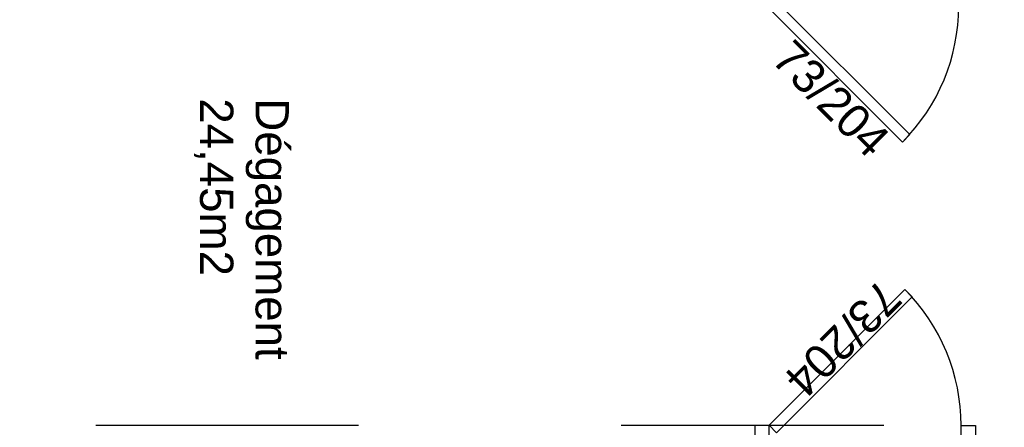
# Model space of a CAD drawing. Header units: millimetres. Extents: x -15 to 127, y -65 to 67.
# Tile 145 of 256: x 38.581 to 38.956, y -50.55 to -50.395. Entities that reach past the tile are written whole.
import ezdxf

# ---------------------------------------------------------------- set-up
doc = ezdxf.new("R2010")
doc.units = ezdxf.units.MM
doc.header["$MEASUREMENT"] = 0
doc.linetypes.add('PC_DASH_2', pattern=[0.125, 0.055556, -0.069444])
doc.layers.add('Calque 5', color=7, linetype='Continuous')
doc.styles.get("Standard").update_dxf_attribs({"font": 'BKANT.TTF'})

# ---------------------------------------------------------------- blocks, each defined once
blk = doc.blocks.new('PD_27588')
at = {"layer": 'Calque 5', "color": 0}
for points in [[(15.07892, -36.69663), (15.08175, -36.69946), (15.13337, -36.64784), (15.13054, -36.64501), (15.07892, -36.69663)], [(15.07349, -36.69666), (15.07349, -36.70216), (15.08049, -36.70216), (15.08049, -36.70066), (15.07899, -36.70066), (15.07899, -36.69666), (15.07349, -36.69666)], [(15.15749, -36.69666), (15.15749, -36.70216), (15.15049, -36.70216), (15.15049, -36.70066), (15.15199, -36.70066), (15.15199, -36.69666), (15.15749, -36.69666)]]:
    blk.add_lwpolyline(points, dxfattribs=at)
blk.add_arc((15.07899, -36.69666), 0.073, 0, 45.0533, dxfattribs=at)
blk.add_point((15.07349, -36.70216), dxfattribs=at)
blk = doc.blocks.new('PD_27589')
at = {"layer": 'Calque 5', "color": 0}
for points in [[(15.07259, -36.53726), (15.07259, -36.53176), (15.07959, -36.53176), (15.07959, -36.53326), (15.07809, -36.53326), (15.07809, -36.53726), (15.07259, -36.53726)], [(15.15659, -36.53726), (15.15659, -36.53176), (15.14959, -36.53176), (15.14959, -36.53326), (15.15109, -36.53326), (15.15109, -36.53726), (15.15659, -36.53726)], [(15.07802, -36.53729), (15.08085, -36.53446), (15.13247, -36.58608), (15.12964, -36.58891), (15.07802, -36.53729)]]:
    blk.add_lwpolyline(points, dxfattribs=at)
blk.add_arc((15.07809, -36.53726), 0.073, 314.9467, 0, dxfattribs=at)
blk.add_point((15.07259, -36.53176), dxfattribs=at)
blk = doc.blocks.new('PD_28931')
at = {"layer": 'Calque 5', "color": 0}
for points in [[(15.07892, -36.69663), (15.08175, -36.69946), (15.13337, -36.64784), (15.13054, -36.64501), (15.07892, -36.69663)], [(15.07349, -36.69666), (15.07349, -36.70216), (15.08049, -36.70216), (15.08049, -36.70066), (15.07899, -36.70066), (15.07899, -36.69666), (15.07349, -36.69666)], [(15.15749, -36.69666), (15.15749, -36.70216), (15.15049, -36.70216), (15.15049, -36.70066), (15.15199, -36.70066), (15.15199, -36.69666), (15.15749, -36.69666)]]:
    blk.add_lwpolyline(points, dxfattribs=at)
blk.add_arc((15.07899, -36.69666), 0.073, 0, 45.0533, dxfattribs=at)
blk.add_point((15.07349, -36.70216), dxfattribs=at)
blk = doc.blocks.new('PD_28932')
at = {"layer": 'Calque 5', "color": 0}
for points in [[(15.07259, -36.53726), (15.07259, -36.53176), (15.07959, -36.53176), (15.07959, -36.53326), (15.07809, -36.53326), (15.07809, -36.53726), (15.07259, -36.53726)], [(15.15659, -36.53726), (15.15659, -36.53176), (15.14959, -36.53176), (15.14959, -36.53326), (15.15109, -36.53326), (15.15109, -36.53726), (15.15659, -36.53726)], [(15.07802, -36.53729), (15.08085, -36.53446), (15.13247, -36.58608), (15.12964, -36.58891), (15.07802, -36.53729)]]:
    blk.add_lwpolyline(points, dxfattribs=at)
blk.add_arc((15.07809, -36.53726), 0.073, 314.9467, 0, dxfattribs=at)
blk.add_point((15.07259, -36.53176), dxfattribs=at)

msp = doc.modelspace()

# ---------------------------------------------------------------- linework, layer by layer
at = {"layer": 'Calque 5', "color": 0, "linetype": 'PC_DASH_2'}
msp.add_line((36.20978, -50.54914), (38.96649, -50.54914), dxfattribs=at)
msp.add_line((36.20978, -50.54914), (38.96649, -50.54914), dxfattribs=at)

# ---------------------------------------------------------------- block references
at = {"layer": 'Calque 5'}
for name in ['PD_27589', 'PD_28932', 'PD_27588', 'PD_28931']:
    msp.add_blockref(name, (23.78716, -13.85257), dxfattribs=at)

# ---------------------------------------------------------------- texts
at = {"layer": 'Calque 5', "color": 0, "char_height": 0.012678, "attachment_point": 1}
for s, insert, width, rotation in [('{\\fArial|b0|i0|c0|p34;\\W0.98;73/204}', (38.87537, -50.40168), 0.0529167, 315), ('{\\fArial|b0|i0|c0|p34;\\W0.98;73/204}', (38.87537, -50.40168), 0.0529167, 315), ('{\\fArial|b0|i0|c0|p34;\\W0.98;Dégagement\\P24,45m2}', (38.68329, -50.42487), 0.1058333, 270), ('{\\fArial|b0|i0|c0|p34;\\W0.98;Dégagement\\P24,45m2}', (38.68329, -50.42487), 0.1058333, 270), ('{\\fArial|b0|i0|c0|p34;\\W0.98;73/204}', (38.91749, -50.50203), 0.0529167, 225), ('{\\fArial|b0|i0|c0|p34;\\W0.98;73/204}', (38.91749, -50.50203), 0.0529167, 225)]:
    msp.add_mtext(s, dxfattribs=dict(at, insert=insert, width=width, rotation=rotation))

doc.saveas('drawing.dxf')
